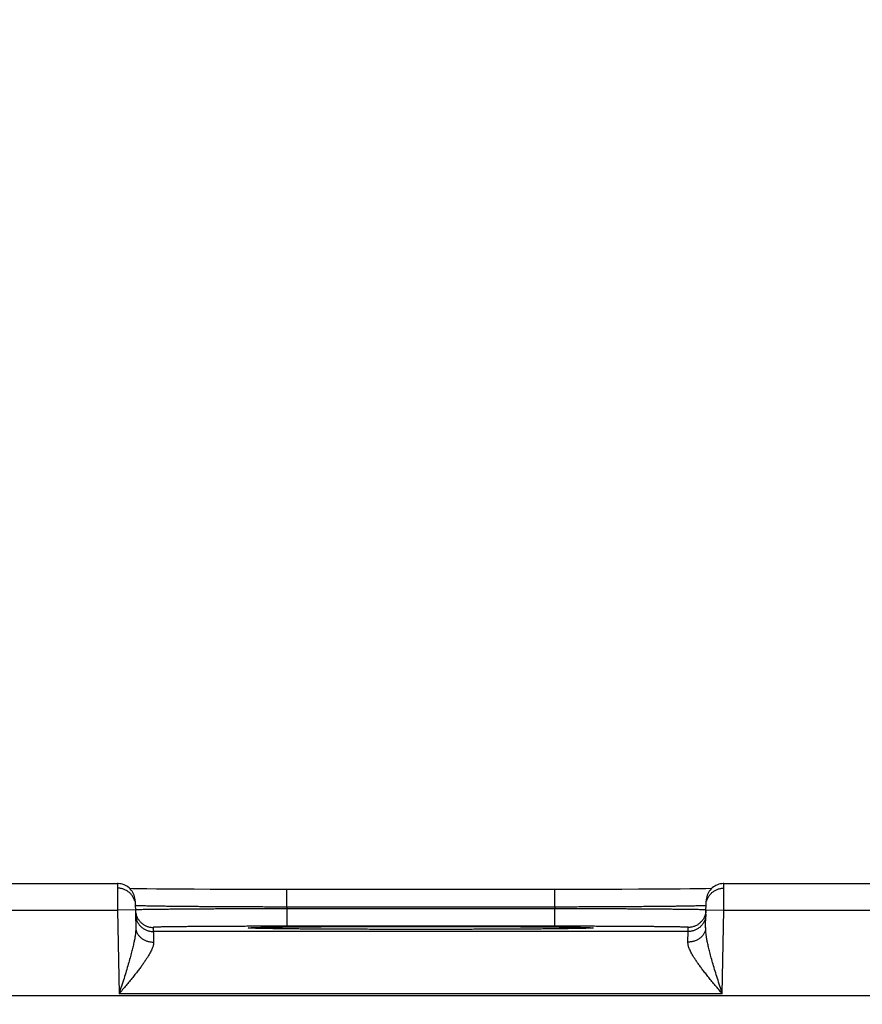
# Model space of a CAD drawing. Header units: inches. Extents: x 0 to 34, y 0 to 22.
# Tile 84 of 120: x 20.302 to 21.248, y 17.47 to 18.575. Entities that reach past the tile are written whole.
import ezdxf

# ---------------------------------------------------------------- set-up
doc = ezdxf.new("R2010")
doc.units = ezdxf.units.IN
doc.header["$LTSCALE"] = 1.87
doc.header["$MEASUREMENT"] = 0
doc.layers.get('0').update_dxf_attribs({"linetype": 'CONTINUOUS'})
doc.layers.add('DIMENSIONS', color=7, linetype='CONTINUOUS')
doc.styles.get("Standard").update_dxf_attribs({"font": 'txt', "width": 0.8})
doc.dimstyles.new('DIMSTYLE_1', dxfattribs={"dimtxt": 0.125, "dimasz": 0.18, "dimexe": 0.18, "dimexo": 0.0625, "dimgap": 0.09, "dimtad": 0, "dimtih": 1, "dimtoh": 1, "dimdec": 3, "dimzin": 4, "dimdsep": 46, "dimtxsty": 'STANDARD', "dimblk": '_FILLED', "dimblk1": '_FILLED', "dimblk2": '_FILLED', "dimcen": 0.09, "dimadec": 0, "dimazin": 0, "dimtp": 0.01, "dimtm": 0.01, "dimtfac": 1, "dimtdec": 3, "dimtofl": 0, "dimtmove": 0, "dimatfit": 3, "dimldrblk": '_FILLED', "dimfxl": 1, "dimtolj": 1, "dimtzin": 4, "dimarcsym": 0})

# ---------------------------------------------------------------- blocks, each defined once
blk = doc.blocks.new('_FILLED')
at = {"color": 0, "linetype": 'BYBLOCK'}
blk.add_solid([(0, 0), (-1, 0.1736), (-1, -0.1736)], dxfattribs=at)
blk = doc.blocks.new('*D7')
at = {"layer": 'DIMENSIONS', "color": 2, "linetype": 'CONTINUOUS'}
for p, q in [((18.9066, 16.3596), (18.9066, 19.2305)), ((25.4066, 16.3596), (25.4066, 19.2305)), ((18.9066, 19.1055), (21.0708, 19.1055)), ((25.4066, 19.1055), (22.5208, 19.1055))]:
    blk.add_line(p, q, dxfattribs=at)
at = {"layer": 'DIMENSIONS', "color": 2, "linetype": 'CONTINUOUS', "xscale": 0.18, "yscale": 0.18, "zscale": 0.18, "rotation": 180}
blk.add_blockref('_FILLED', (18.9066, 19.1055), dxfattribs=at)
at = {"layer": 'DIMENSIONS', "color": 2, "linetype": 'CONTINUOUS', "xscale": 0.18, "yscale": 0.18, "zscale": 0.18}
blk.add_blockref('_FILLED', (25.4066, 19.1055), dxfattribs=at)
at = {"layer": 'DIMENSIONS', "color": 2, "linetype": 'CONTINUOUS', "width": 0.8}
for s, p in [('[', (21.7583, 19.043)), (']', (22.3583, 19.043)), ('6.500', (21.1333, 19.043)), ('165.1', (21.8583, 19.043))]:
    blk.add_text(s, height=0.125, dxfattribs=at).set_placement(p)

msp = doc.modelspace()

# ---------------------------------------------------------------- linework, layer by layer
at = {"color": 7, "linetype": 'CONTINUOUS'}
for p, q in [((20.1631, 17.6052), (20.4121, 17.6052)), ((21.0931, 17.6052), (21.3421, 17.6052)), ((20.4292, 17.5995), (20.426, 17.5996)), ((20.4362, 17.5994), (20.4292, 17.5995)), ((20.4449, 17.5993), (20.4362, 17.5994)), ((20.4559, 17.5991), (20.4449, 17.5993)), ((20.4692, 17.599), (20.4559, 17.5991)), ((20.4825, 17.5989), (20.4692, 17.599)), ((20.4981, 17.5988), (20.4825, 17.5989)), ((20.5163, 17.5987), (20.4981, 17.5988)), ((20.5374, 17.5986), (20.5163, 17.5987)), ((20.5568, 17.5986), (20.5374, 17.5986)), ((20.5785, 17.5985), (20.5568, 17.5986)), ((20.6022, 17.5985), (20.5785, 17.5985)), ((20.6022, 17.5789), (20.6022, 17.5985)), ((20.9173, 17.5985), (20.6022, 17.5985)), ((20.903, 17.5789), (20.903, 17.5985)), ((20.9379, 17.5986), (20.9173, 17.5985)), ((20.9564, 17.5986), (20.9379, 17.5986)), ((20.9783, 17.5987), (20.9564, 17.5986)), ((20.9972, 17.5988), (20.9783, 17.5987)), ((21.0135, 17.5988), (20.9972, 17.5988)), ((21.0305, 17.599), (21.0135, 17.5988)), ((21.0439, 17.5991), (21.0305, 17.599)), ((21.0547, 17.5992), (21.0439, 17.5991)), ((21.065, 17.5993), (21.0547, 17.5992)), ((21.0729, 17.5995), (21.065, 17.5993)), ((21.0792, 17.5996), (21.0729, 17.5995)), ((20.4321, 17.5856), (20.4326, 17.5558)), ((21.0725, 17.5558), (21.0731, 17.5856)), ((20.1629, 17.5752), (20.4123, 17.5752)), ((20.4323, 17.5756), (20.4123, 17.5752)), ((20.4123, 17.5752), (20.4139, 17.4813)), ((20.6022, 17.5789), (20.6022, 17.577)), ((20.903, 17.5789), (20.6022, 17.5789)), ((20.6022, 17.577), (20.6022, 17.5573)), ((20.9029, 17.577), (20.6022, 17.577)), ((20.903, 17.5789), (20.9029, 17.577)), ((20.9029, 17.577), (20.9029, 17.5573)), ((21.0729, 17.5756), (21.0929, 17.5752)), ((21.0912, 17.4813), (21.0929, 17.5752)), ((21.0929, 17.5752), (21.3423, 17.5752)), ((20.4522, 17.556), (20.4523, 17.5513)), ((21.0528, 17.5513), (20.4523, 17.5513)), ((20.5622, 17.5552), (20.5618, 17.5552)), ((20.5627, 17.5551), (20.5622, 17.5552)), ((20.5633, 17.5551), (20.5627, 17.5551)), ((20.5645, 17.5551), (20.5633, 17.5551)), ((20.5659, 17.555), (20.5645, 17.5551)), ((20.5686, 17.5549), (20.5659, 17.555)), ((20.572, 17.5549), (20.5686, 17.5549)), ((20.5774, 17.5547), (20.572, 17.5549)), ((20.5843, 17.5546), (20.5774, 17.5547)), ((20.5927, 17.5545), (20.5843, 17.5546)), ((20.603, 17.5544), (20.5927, 17.5545)), ((20.9029, 17.5573), (20.6022, 17.5573)), ((20.6153, 17.5543), (20.603, 17.5544)), ((20.6301, 17.5541), (20.6153, 17.5543)), ((20.6483, 17.554), (20.6301, 17.5541)), ((20.6665, 17.5539), (20.6483, 17.554)), ((20.6891, 17.5539), (20.6665, 17.5539)), ((20.7095, 17.5538), (20.6891, 17.5539)), ((20.734, 17.5538), (20.7095, 17.5538)), ((20.7589, 17.5538), (20.734, 17.5538)), ((20.778, 17.5538), (20.7589, 17.5538)), ((20.8008, 17.5538), (20.778, 17.5538)), ((20.8209, 17.5539), (20.8008, 17.5538)), ((20.8427, 17.554), (20.8209, 17.5539)), ((20.8612, 17.5541), (20.8427, 17.554)), ((20.8764, 17.5542), (20.8612, 17.5541)), ((20.8911, 17.5543), (20.8764, 17.5542)), ((20.9031, 17.5544), (20.8911, 17.5543)), ((20.9131, 17.5545), (20.9031, 17.5544)), ((20.9213, 17.5546), (20.9131, 17.5545)), ((20.928, 17.5547), (20.9213, 17.5546)), ((20.9332, 17.5549), (20.928, 17.5547)), ((20.9371, 17.5549), (20.9332, 17.5549)), ((20.9395, 17.555), (20.9371, 17.5549)), ((20.9409, 17.5551), (20.9395, 17.555)), ((20.9418, 17.5551), (20.9409, 17.5551)), ((20.9426, 17.5551), (20.9418, 17.5551)), ((20.943, 17.5552), (20.9426, 17.5551)), ((20.9433, 17.5552), (20.943, 17.5552)), ((20.9436, 17.5552), (20.9433, 17.5552)), ((20.9438, 17.5552), (20.9436, 17.5552)), ((21.0528, 17.5513), (21.0529, 17.556)), ((25.8513, 17.4791), (18.4609, 17.4791)), ((21.0912, 17.4813), (20.4139, 17.4813))]:
    msp.add_line(p, q, dxfattribs=at)
for points in [[(20.4321, 17.5856), (20.432, 17.5872), (20.4317, 17.5889), (20.4314, 17.5905), (20.4308, 17.5921), (20.4302, 17.5937), (20.4294, 17.5952), (20.4285, 17.5966), (20.4275, 17.5979), (20.4264, 17.5992), (20.4252, 17.6003), (20.4239, 17.6014), (20.4225, 17.6023), (20.421, 17.6031), (20.4195, 17.6038), (20.4179, 17.6044), (20.4163, 17.6048), (20.4146, 17.6051), (20.4129, 17.6052), (20.4121, 17.6052)], [(21.0931, 17.6052), (21.0922, 17.6052), (21.0905, 17.6051), (21.0889, 17.6048), (21.0873, 17.6044), (21.0857, 17.6038), (21.0841, 17.6031), (21.0827, 17.6023), (21.0813, 17.6014), (21.08, 17.6003), (21.0787, 17.5992), (21.0776, 17.5979), (21.0766, 17.5966), (21.0757, 17.5952), (21.0749, 17.5937), (21.0743, 17.5921), (21.0738, 17.5905), (21.0734, 17.5889), (21.0732, 17.5872), (21.0731, 17.5856)], [(20.5618, 17.5552), (20.5615, 17.5552), (20.5613, 17.5552), (20.5612, 17.5552), (20.5612, 17.5552), (20.5611, 17.5552), (20.5611, 17.5552), (20.5611, 17.5552)], [(20.944, 17.5552), (20.944, 17.5552), (20.944, 17.5552), (20.9439, 17.5552), (20.9438, 17.5552)]]:
    msp.add_lwpolyline(points, dxfattribs=at)
for points, knots in [([(20.4121, 17.6052), (20.4121, 17.6052), (20.4121, 17.605), (20.4121, 17.6049), (20.4121, 17.6044), (20.4121, 17.6039), (20.4121, 17.6031), (20.4121, 17.6023), (20.4121, 17.6012), (20.4121, 17.6), (20.4121, 17.5987), (20.4121, 17.5972), (20.4121, 17.5957), (20.4121, 17.594), (20.4122, 17.5921), (20.4122, 17.5902), (20.4122, 17.5882), (20.4122, 17.5862), (20.4122, 17.5841), (20.4122, 17.5819), (20.4122, 17.5797), (20.4122, 17.5775), (20.4123, 17.576), (20.4123, 17.5752)], [0, 0, 0, 0, 0.002136, 0.009964, 0.023398, 0.042364, 0.066754, 0.096432, 0.131227, 0.170942, 0.215353, 0.26421, 0.317235, 0.374122, 0.434545, 0.498149, 0.564559, 0.633389, 0.704248, 0.77674, 0.850464, 0.925019, 1, 1, 1, 1]), ([(21.0929, 17.5752), (21.0929, 17.576), (21.0929, 17.5775), (21.0929, 17.5797), (21.0929, 17.5819), (21.0929, 17.5841), (21.0929, 17.5862), (21.093, 17.5882), (21.093, 17.5902), (21.093, 17.5921), (21.093, 17.594), (21.093, 17.5957), (21.093, 17.5972), (21.093, 17.5987), (21.093, 17.6), (21.093, 17.6012), (21.093, 17.6023), (21.093, 17.6031), (21.093, 17.6039), (21.0931, 17.6044), (21.0931, 17.6049), (21.0931, 17.605), (21.0931, 17.6052), (21.0931, 17.6052)], [0, 0, 0, 0, 0.075034, 0.149641, 0.223416, 0.295959, 0.366868, 0.435746, 0.502203, 0.565852, 0.626317, 0.683245, 0.736306, 0.785198, 0.82964, 0.869383, 0.904202, 0.933901, 0.958309, 0.977287, 0.990731, 0.998565, 1, 1, 1, 1]), ([(20.4315, 17.5854), (20.4315, 17.5855), (20.4313, 17.5861), (20.4309, 17.5873), (20.4302, 17.5889), (20.4294, 17.5904), (20.4285, 17.5918), (20.4274, 17.5932), (20.4262, 17.5945), (20.4249, 17.5956), (20.4235, 17.5967), (20.4221, 17.5976), (20.4205, 17.5984), (20.4189, 17.599), (20.4173, 17.5995), (20.4156, 17.5999), (20.4139, 17.6001), (20.4127, 17.6002), (20.4122, 17.6002)], [0, 0, 0, 0, 0.009114, 0.075171, 0.141229, 0.207287, 0.273345, 0.339403, 0.405461, 0.47152, 0.537579, 0.603639, 0.669699, 0.735758, 0.801819, 0.867879, 0.933939, 1, 1, 1, 1]), ([(21.0737, 17.5854), (21.0737, 17.5855), (21.0739, 17.5861), (21.0742, 17.5873), (21.0749, 17.5889), (21.0757, 17.5904), (21.0767, 17.5918), (21.0778, 17.5932), (21.0789, 17.5945), (21.0802, 17.5956), (21.0816, 17.5967), (21.0831, 17.5976), (21.0846, 17.5984), (21.0862, 17.599), (21.0878, 17.5995), (21.0895, 17.5999), (21.0912, 17.6001), (21.0924, 17.6002), (21.093, 17.6002)], [0, 0, 0, 0, 0.009121, 0.075178, 0.141235, 0.207292, 0.27335, 0.339408, 0.405466, 0.471524, 0.537583, 0.603642, 0.669701, 0.735761, 0.80182, 0.86788, 0.93394, 1, 1, 1, 1]), ([(20.4323, 17.5756), (20.4323, 17.575), (20.4323, 17.5739), (20.4326, 17.5724), (20.4328, 17.5715), (20.4329, 17.5711)], [0, 0, 0, 0, 0.363067, 0.744925, 1, 1, 1, 1]), ([(20.4323, 17.571), (20.4323, 17.5704), (20.4324, 17.5692), (20.4327, 17.5675), (20.4331, 17.5659), (20.4336, 17.5642), (20.4343, 17.5626), (20.4351, 17.5611), (20.4361, 17.5597), (20.4371, 17.5583), (20.4383, 17.557), (20.4396, 17.5559), (20.441, 17.5548), (20.4424, 17.5539), (20.444, 17.5531), (20.4456, 17.5525), (20.4472, 17.552), (20.4489, 17.5516), (20.4506, 17.5514), (20.4518, 17.5513), (20.4523, 17.5513)], [0, 0, 0, 0, 0.055555, 0.111109, 0.166664, 0.222218, 0.277773, 0.333328, 0.388883, 0.444439, 0.499994, 0.55555, 0.611106, 0.666662, 0.722218, 0.777774, 0.83333, 0.888887, 0.944443, 1, 1, 1, 1]), ([(20.6022, 17.5789), (20.5994, 17.5789), (20.5938, 17.5789), (20.5855, 17.5789), (20.5772, 17.5789), (20.569, 17.579), (20.5609, 17.579), (20.5528, 17.579), (20.5449, 17.5791), (20.5371, 17.5791), (20.5295, 17.5792), (20.5221, 17.5792), (20.5148, 17.5792), (20.5078, 17.5793), (20.501, 17.5793), (20.4944, 17.5794), (20.4881, 17.5795), (20.4821, 17.5795), (20.4763, 17.5796), (20.4709, 17.5796), (20.4658, 17.5797), (20.461, 17.5797), (20.4565, 17.5798), (20.4524, 17.5799), (20.4486, 17.5799), (20.4453, 17.58), (20.4423, 17.5801), (20.4396, 17.5801), (20.4374, 17.5802), (20.4356, 17.5803), (20.4342, 17.5803), (20.4331, 17.5804), (20.4326, 17.5805), (20.4324, 17.5805)], [0, 0, 0, 0, 0.049155, 0.098194, 0.146994, 0.195435, 0.2434, 0.290773, 0.33744, 0.383287, 0.428202, 0.472078, 0.514808, 0.556292, 0.596432, 0.635133, 0.672305, 0.707859, 0.741713, 0.773786, 0.804002, 0.832287, 0.858575, 0.8828, 0.904905, 0.924833, 0.942537, 0.957972, 0.971101, 0.98189, 0.990314, 0.996355, 1, 1, 1, 1]), ([(20.6022, 17.577), (20.5994, 17.5769), (20.5939, 17.5769), (20.5855, 17.5769), (20.5773, 17.5769), (20.5691, 17.5769), (20.5609, 17.5768), (20.5529, 17.5768), (20.545, 17.5768), (20.5372, 17.5767), (20.5296, 17.5767), (20.5221, 17.5767), (20.5149, 17.5766), (20.5078, 17.5766), (20.501, 17.5766), (20.4945, 17.5765), (20.4882, 17.5765), (20.4821, 17.5764), (20.4764, 17.5764), (20.4709, 17.5763), (20.4658, 17.5763), (20.461, 17.5762), (20.4566, 17.5762), (20.4525, 17.5761), (20.4487, 17.5761), (20.4453, 17.576), (20.4423, 17.576), (20.4397, 17.5759), (20.4375, 17.5759), (20.4356, 17.5759), (20.4343, 17.5758), (20.4331, 17.5758), (20.4327, 17.5757), (20.4325, 17.5757)], [0, 0, 0, 0, 0.049161, 0.098206, 0.147009, 0.195448, 0.243408, 0.290777, 0.337442, 0.383293, 0.428217, 0.472101, 0.514839, 0.556327, 0.59647, 0.635176, 0.672353, 0.707914, 0.741774, 0.773851, 0.80407, 0.832357, 0.858646, 0.882873, 0.904978, 0.924906, 0.942606, 0.958034, 0.971153, 0.981932, 0.990346, 0.996373, 1, 1, 1, 1]), ([(20.4329, 17.5711), (20.4329, 17.5709), (20.4331, 17.5702), (20.4335, 17.5689), (20.4342, 17.5673), (20.435, 17.5658), (20.436, 17.5643), (20.437, 17.563), (20.4382, 17.5617), (20.4395, 17.5606), (20.4409, 17.5595), (20.4423, 17.5586), (20.4439, 17.5578), (20.4455, 17.5572), (20.4471, 17.5566), (20.4488, 17.5563), (20.4505, 17.556), (20.4517, 17.556), (20.4522, 17.556)], [0, 0, 0, 0, 0.021655, 0.086877, 0.152099, 0.217321, 0.282543, 0.347765, 0.412988, 0.478211, 0.543434, 0.608657, 0.673881, 0.739105, 0.804328, 0.869552, 0.934776, 1, 1, 1, 1]), ([(21.0727, 17.5757), (21.0724, 17.5757), (21.072, 17.5758), (21.0709, 17.5758), (21.0695, 17.5759), (21.0677, 17.5759), (21.0654, 17.5759), (21.0628, 17.576), (21.0598, 17.576), (21.0564, 17.5761), (21.0527, 17.5761), (21.0486, 17.5762), (21.0441, 17.5762), (21.0393, 17.5763), (21.0342, 17.5763), (21.0288, 17.5764), (21.023, 17.5764), (21.017, 17.5765), (21.0107, 17.5765), (21.0041, 17.5766), (20.9973, 17.5766), (20.9903, 17.5766), (20.983, 17.5767), (20.9756, 17.5767), (20.968, 17.5767), (20.9602, 17.5768), (20.9523, 17.5768), (20.9442, 17.5768), (20.9361, 17.5769), (20.9279, 17.5769), (20.9196, 17.5769), (20.9113, 17.5769), (20.9057, 17.5769), (20.9029, 17.577)], [0, 0, 0, 0, 0.003627, 0.009653, 0.018064, 0.028841, 0.041957, 0.057381, 0.075076, 0.094998, 0.117096, 0.141315, 0.167595, 0.195872, 0.226081, 0.258151, 0.292005, 0.327564, 0.364742, 0.403451, 0.4436, 0.485095, 0.52784, 0.571732, 0.616662, 0.66252, 0.709192, 0.756569, 0.804536, 0.852981, 0.901789, 0.950837, 1, 1, 1, 1]), ([(21.0728, 17.5805), (21.0725, 17.5805), (21.0721, 17.5804), (21.071, 17.5803), (21.0696, 17.5803), (21.0677, 17.5802), (21.0655, 17.5801), (21.0629, 17.5801), (21.0599, 17.58), (21.0565, 17.5799), (21.0528, 17.5799), (21.0487, 17.5798), (21.0442, 17.5797), (21.0394, 17.5797), (21.0343, 17.5796), (21.0288, 17.5796), (21.0231, 17.5795), (21.0171, 17.5795), (21.0108, 17.5794), (21.0042, 17.5793), (20.9974, 17.5793), (20.9903, 17.5792), (20.9831, 17.5792), (20.9756, 17.5792), (20.968, 17.5791), (20.9602, 17.5791), (20.9523, 17.579), (20.9443, 17.579), (20.9361, 17.579), (20.9279, 17.5789), (20.9196, 17.5789), (20.9113, 17.5789), (20.9058, 17.5789), (20.903, 17.5789)], [0, 0, 0, 0, 0.003645, 0.009684, 0.018107, 0.028894, 0.042018, 0.057449, 0.075148, 0.09507, 0.117167, 0.141384, 0.167662, 0.195939, 0.226145, 0.25821, 0.292059, 0.32761, 0.364782, 0.403486, 0.443631, 0.485122, 0.527861, 0.571744, 0.616667, 0.662522, 0.709196, 0.756577, 0.804549, 0.852996, 0.9018, 0.950843, 1, 1, 1, 1]), ([(21.0728, 17.571), (21.0728, 17.5704), (21.0727, 17.5692), (21.0725, 17.5675), (21.0721, 17.5659), (21.0715, 17.5642), (21.0708, 17.5626), (21.07, 17.5611), (21.0691, 17.5597), (21.068, 17.5583), (21.0668, 17.557), (21.0656, 17.5559), (21.0642, 17.5548), (21.0627, 17.5539), (21.0612, 17.5531), (21.0596, 17.5525), (21.0579, 17.552), (21.0562, 17.5516), (21.0545, 17.5514), (21.0534, 17.5513), (21.0528, 17.5513)], [0, 0, 0, 0, 0.055555, 0.111109, 0.166664, 0.222218, 0.277773, 0.333328, 0.388883, 0.444439, 0.499994, 0.55555, 0.611106, 0.666662, 0.722218, 0.777774, 0.83333, 0.888887, 0.944443, 1, 1, 1, 1]), ([(21.0723, 17.5711), (21.0722, 17.5709), (21.072, 17.5702), (21.0716, 17.5689), (21.0709, 17.5673), (21.0701, 17.5658), (21.0692, 17.5643), (21.0681, 17.563), (21.0669, 17.5617), (21.0656, 17.5606), (21.0643, 17.5595), (21.0628, 17.5586), (21.0613, 17.5578), (21.0597, 17.5572), (21.058, 17.5566), (21.0563, 17.5563), (21.0546, 17.556), (21.0535, 17.556), (21.0529, 17.556)], [0, 0, 0, 0, 0.021655, 0.086877, 0.152099, 0.217321, 0.282543, 0.347765, 0.412988, 0.478211, 0.543434, 0.608657, 0.673881, 0.739105, 0.804328, 0.869552, 0.934776, 1, 1, 1, 1]), ([(21.0729, 17.5756), (21.0729, 17.575), (21.0728, 17.5739), (21.0726, 17.5724), (21.0724, 17.5715), (21.0723, 17.5711)], [0, 0, 0, 0, 0.363067, 0.744925, 1, 1, 1, 1]), ([(20.4326, 17.5558), (20.4326, 17.555), (20.4326, 17.5532), (20.4324, 17.5503), (20.432, 17.5469), (20.4314, 17.5431), (20.4305, 17.5387), (20.4294, 17.5336), (20.4279, 17.5279), (20.4262, 17.5215), (20.4242, 17.5145), (20.4219, 17.5068), (20.4194, 17.4986), (20.4167, 17.4901), (20.4148, 17.4843), (20.4139, 17.4813)], [0, 0, 0, 0, 0.032315, 0.0697, 0.113096, 0.163475, 0.221707, 0.288581, 0.364768, 0.450638, 0.546107, 0.650507, 0.76248, 0.879808, 1, 1, 1, 1]), ([(20.4326, 17.5558), (20.4326, 17.5553), (20.4327, 17.5544), (20.4329, 17.5529), (20.4333, 17.5515), (20.4339, 17.5502), (20.4345, 17.5489), (20.4354, 17.5476), (20.4363, 17.5464), (20.4374, 17.5453), (20.4386, 17.5442), (20.4398, 17.5433), (20.4412, 17.5424), (20.4427, 17.5416), (20.4442, 17.541), (20.4458, 17.5404), (20.4475, 17.54), (20.4492, 17.5397), (20.4509, 17.5396), (20.452, 17.5395), (20.4526, 17.5395)], [0, 0, 0, 0, 0.0504, 0.100966, 0.151859, 0.203227, 0.255199, 0.307883, 0.36136, 0.415686, 0.47089, 0.526974, 0.583912, 0.641657, 0.70014, 0.75927, 0.818944, 0.879044, 0.939441, 1, 1, 1, 1]), ([(20.6022, 17.5573), (20.5997, 17.5573), (20.5947, 17.5573), (20.5871, 17.5573), (20.5796, 17.5573), (20.5722, 17.5573), (20.5648, 17.5573), (20.5574, 17.5572), (20.5502, 17.5572), (20.5432, 17.5572), (20.5363, 17.5572), (20.5295, 17.5571), (20.523, 17.5571), (20.5166, 17.5571), (20.5105, 17.557), (20.5046, 17.557), (20.499, 17.5569), (20.4936, 17.5569), (20.4885, 17.5568), (20.4837, 17.5568), (20.4792, 17.5567), (20.475, 17.5567), (20.4712, 17.5566), (20.4677, 17.5566), (20.4645, 17.5565), (20.4617, 17.5565), (20.4592, 17.5564), (20.4571, 17.5563), (20.4554, 17.5563), (20.4541, 17.5562), (20.4531, 17.5562), (20.4526, 17.5561), (20.4522, 17.5561), (20.4522, 17.556)], [0, 0, 0, 0, 0.050196, 0.100459, 0.150615, 0.200489, 0.249914, 0.298725, 0.34676, 0.393873, 0.439958, 0.484911, 0.528627, 0.570994, 0.611897, 0.651221, 0.688861, 0.724727, 0.758733, 0.790789, 0.82081, 0.848717, 0.874433, 0.897889, 0.919039, 0.937836, 0.954228, 0.968161, 0.979594, 0.988498, 0.994852, 0.998667, 1, 1, 1, 1]), ([(20.4523, 17.5513), (20.4523, 17.5513), (20.4523, 17.5511), (20.4523, 17.5507), (20.4524, 17.5501), (20.4524, 17.5492), (20.4524, 17.5481), (20.4524, 17.5468), (20.4525, 17.5453), (20.4525, 17.5436), (20.4525, 17.5416), (20.4526, 17.5402), (20.4526, 17.5395)], [0, 0, 0, 0, 0.012979, 0.045878, 0.0986, 0.170979, 0.262779, 0.373688, 0.503334, 0.651281, 0.817031, 1, 1, 1, 1]), ([(20.5611, 17.5552), (20.5608, 17.5552), (20.5602, 17.5552), (20.5596, 17.5554), (20.5589, 17.5553), (20.5589, 17.5556), (20.5596, 17.5555), (20.5604, 17.5557), (20.5618, 17.5557), (20.5636, 17.5558), (20.5658, 17.5559), (20.5685, 17.556), (20.5716, 17.5561), (20.5751, 17.5561), (20.579, 17.5562), (20.5834, 17.5563), (20.5881, 17.5564), (20.5933, 17.5564), (20.5987, 17.5565), (20.6046, 17.5565), (20.6108, 17.5566), (20.6173, 17.5567), (20.6242, 17.5567), (20.6313, 17.5568), (20.6388, 17.5568), (20.6465, 17.5569), (20.6544, 17.5569), (20.6626, 17.557), (20.671, 17.557), (20.6795, 17.557), (20.6883, 17.5571), (20.6972, 17.5571), (20.7062, 17.5571), (20.7154, 17.5571), (20.7246, 17.5571), (20.7339, 17.5571), (20.7432, 17.5571), (20.7495, 17.5571), (20.7526, 17.5571)], [0, 0, 0, 0, 0.004239, 0.008863, 0.011207, 0.011624, 0.01397, 0.018596, 0.025505, 0.034687, 0.04612, 0.059776, 0.075625, 0.093632, 0.113753, 0.13594, 0.160145, 0.186312, 0.214376, 0.244274, 0.275939, 0.309296, 0.344265, 0.38077, 0.418724, 0.458039, 0.498623, 0.540383, 0.58322, 0.627036, 0.671729, 0.717192, 0.763312, 0.809991, 0.857131, 0.904611, 0.952284, 1, 1, 1, 1]), ([(20.7526, 17.5538), (20.7495, 17.5538), (20.7432, 17.5538), (20.7339, 17.5538), (20.7246, 17.5538), (20.7154, 17.5538), (20.7062, 17.5538), (20.6972, 17.5538), (20.6883, 17.5539), (20.6795, 17.5539), (20.671, 17.5539), (20.6626, 17.554), (20.6544, 17.554), (20.6465, 17.554), (20.6388, 17.5541), (20.6313, 17.5541), (20.6242, 17.5542), (20.6173, 17.5542), (20.6108, 17.5543), (20.6046, 17.5544), (20.5987, 17.5544), (20.5933, 17.5545), (20.5881, 17.5546), (20.5834, 17.5546), (20.579, 17.5547), (20.5751, 17.5548), (20.5716, 17.5549), (20.5685, 17.5549), (20.5658, 17.555), (20.5636, 17.5551), (20.5622, 17.5552), (20.5616, 17.5552)], [0, 0, 0, 0, 0.04897, 0.097894, 0.146618, 0.194992, 0.242893, 0.290222, 0.336875, 0.382738, 0.427701, 0.47166, 0.514512, 0.55616, 0.596504, 0.635451, 0.672912, 0.708797, 0.743026, 0.775519, 0.8062, 0.834997, 0.861846, 0.886685, 0.909451, 0.930096, 0.948574, 0.964837, 0.978848, 0.990578, 1, 1, 1, 1]), ([(20.7526, 17.5571), (20.7557, 17.5571), (20.7619, 17.5571), (20.7713, 17.5571), (20.7805, 17.5571), (20.7898, 17.5571), (20.7989, 17.5571), (20.8079, 17.5571), (20.8168, 17.5571), (20.8256, 17.557), (20.8342, 17.557), (20.8426, 17.557), (20.8507, 17.5569), (20.8587, 17.5569), (20.8664, 17.5568), (20.8738, 17.5568), (20.881, 17.5567), (20.8878, 17.5567), (20.8943, 17.5566), (20.9005, 17.5565), (20.9064, 17.5565), (20.9119, 17.5564), (20.917, 17.5564), (20.9218, 17.5563), (20.9261, 17.5562), (20.93, 17.5561), (20.9336, 17.5561), (20.9367, 17.556), (20.9393, 17.5559), (20.9416, 17.5558), (20.9433, 17.5557), (20.9448, 17.5557), (20.9455, 17.5555), (20.9462, 17.5556), (20.9462, 17.5553), (20.9455, 17.5554), (20.9449, 17.5552), (20.9443, 17.5552), (20.9441, 17.5552)], [0, 0, 0, 0, 0.047722, 0.095398, 0.142881, 0.190021, 0.2367, 0.282823, 0.328286, 0.37298, 0.416797, 0.459635, 0.501395, 0.541981, 0.581296, 0.61925, 0.655756, 0.690726, 0.724082, 0.755747, 0.785645, 0.813708, 0.839873, 0.864078, 0.886264, 0.906383, 0.924389, 0.940237, 0.953891, 0.965322, 0.974504, 0.981411, 0.986035, 0.98838, 0.988796, 0.991143, 0.995769, 1, 1, 1, 1]), ([(20.9435, 17.5552), (20.9429, 17.5552), (20.9416, 17.5551), (20.9393, 17.555), (20.9367, 17.5549), (20.9336, 17.5549), (20.93, 17.5548), (20.9261, 17.5547), (20.9217, 17.5546), (20.917, 17.5546), (20.9119, 17.5545), (20.9064, 17.5544), (20.9005, 17.5544), (20.8943, 17.5543), (20.8878, 17.5542), (20.881, 17.5542), (20.8738, 17.5541), (20.8664, 17.5541), (20.8587, 17.554), (20.8507, 17.554), (20.8426, 17.554), (20.8342, 17.5539), (20.8256, 17.5539), (20.8168, 17.5539), (20.8079, 17.5538), (20.7989, 17.5538), (20.7898, 17.5538), (20.7805, 17.5538), (20.7712, 17.5538), (20.7619, 17.5538), (20.7557, 17.5538), (20.7526, 17.5538)], [0, 0, 0, 0, 0.009423, 0.021155, 0.035168, 0.051432, 0.069911, 0.090558, 0.113326, 0.138165, 0.165016, 0.193815, 0.224495, 0.25699, 0.291219, 0.327104, 0.364564, 0.403512, 0.443855, 0.485502, 0.528354, 0.572312, 0.617275, 0.663138, 0.70979, 0.757118, 0.805018, 0.853393, 0.902115, 0.951035, 1, 1, 1, 1]), ([(21.0529, 17.556), (21.0529, 17.5561), (21.0525, 17.5561), (21.0521, 17.5562), (21.051, 17.5562), (21.0497, 17.5563), (21.048, 17.5563), (21.0459, 17.5564), (21.0435, 17.5565), (21.0407, 17.5565), (21.0375, 17.5566), (21.034, 17.5566), (21.0301, 17.5567), (21.0259, 17.5567), (21.0214, 17.5568), (21.0166, 17.5568), (21.0115, 17.5569), (21.0062, 17.5569), (21.0005, 17.557), (20.9946, 17.557), (20.9885, 17.5571), (20.9822, 17.5571), (20.9756, 17.5571), (20.9689, 17.5572), (20.962, 17.5572), (20.9549, 17.5572), (20.9477, 17.5572), (20.9404, 17.5573), (20.933, 17.5573), (20.9255, 17.5573), (20.918, 17.5573), (20.9105, 17.5573), (20.9054, 17.5573), (20.9029, 17.5573)], [0, 0, 0, 0, 0.001333, 0.005148, 0.011501, 0.020403, 0.031834, 0.045765, 0.062155, 0.08095, 0.102099, 0.125554, 0.151269, 0.179175, 0.209195, 0.24125, 0.275254, 0.31112, 0.348759, 0.388082, 0.428984, 0.471351, 0.515065, 0.560017, 0.606102, 0.653216, 0.701252, 0.750067, 0.799497, 0.849375, 0.899535, 0.949802, 1, 1, 1, 1]), ([(21.0725, 17.5558), (21.0725, 17.5553), (21.0725, 17.5544), (21.0722, 17.5529), (21.0718, 17.5515), (21.0713, 17.5502), (21.0706, 17.5489), (21.0698, 17.5476), (21.0688, 17.5464), (21.0678, 17.5453), (21.0666, 17.5442), (21.0653, 17.5433), (21.0639, 17.5424), (21.0625, 17.5416), (21.0609, 17.541), (21.0593, 17.5404), (21.0577, 17.54), (21.056, 17.5397), (21.0543, 17.5396), (21.0531, 17.5395), (21.0525, 17.5395)], [0, 0, 0, 0, 0.050399, 0.100965, 0.151857, 0.203225, 0.255196, 0.307879, 0.361356, 0.415682, 0.470886, 0.52697, 0.583908, 0.641654, 0.700136, 0.759267, 0.818942, 0.879042, 0.93944, 1, 1, 1, 1]), ([(21.0525, 17.5395), (21.0526, 17.5402), (21.0526, 17.5416), (21.0526, 17.5436), (21.0527, 17.5453), (21.0527, 17.5468), (21.0527, 17.5481), (21.0528, 17.5492), (21.0528, 17.5501), (21.0528, 17.5507), (21.0528, 17.5511), (21.0528, 17.5513), (21.0528, 17.5513)], [0, 0, 0, 0, 0.182968, 0.348714, 0.496657, 0.626301, 0.737211, 0.829012, 0.901395, 0.954119, 0.98702, 1, 1, 1, 1]), ([(21.0912, 17.4813), (21.0903, 17.4843), (21.0885, 17.4901), (21.0858, 17.4986), (21.0832, 17.5068), (21.0809, 17.5145), (21.0789, 17.5215), (21.0772, 17.5279), (21.0758, 17.5336), (21.0746, 17.5387), (21.0738, 17.5431), (21.0732, 17.5469), (21.0728, 17.5503), (21.0726, 17.5532), (21.0725, 17.555), (21.0725, 17.5558)], [0, 0, 0, 0, 0.120192, 0.23752, 0.349493, 0.453894, 0.549363, 0.635232, 0.71142, 0.778294, 0.836525, 0.886905, 0.9303, 0.967686, 1, 1, 1, 1]), ([(20.4526, 17.5395), (20.4526, 17.5391), (20.4526, 17.5381), (20.4524, 17.5366), (20.452, 17.535), (20.4514, 17.5333), (20.4506, 17.5313), (20.4497, 17.5292), (20.4485, 17.5269), (20.447, 17.5243), (20.4453, 17.5216), (20.4433, 17.5186), (20.441, 17.5153), (20.4385, 17.5118), (20.4356, 17.508), (20.4325, 17.504), (20.4291, 17.4998), (20.4255, 17.4953), (20.4218, 17.4908), (20.4179, 17.4861), (20.4152, 17.4829), (20.4139, 17.4813)], [0, 0, 0, 0, 0.01906, 0.040031, 0.063355, 0.089459, 0.11876, 0.151648, 0.188528, 0.229777, 0.275735, 0.32671, 0.382912, 0.444483, 0.511386, 0.583456, 0.660295, 0.741314, 0.825601, 0.912158, 1, 1, 1, 1]), ([(21.0912, 17.4813), (21.0899, 17.4829), (21.0873, 17.4861), (21.0834, 17.4908), (21.0796, 17.4953), (21.076, 17.4998), (21.0726, 17.504), (21.0695, 17.508), (21.0667, 17.5118), (21.0641, 17.5153), (21.0618, 17.5186), (21.0598, 17.5216), (21.0581, 17.5243), (21.0567, 17.5269), (21.0555, 17.5292), (21.0545, 17.5313), (21.0537, 17.5333), (21.0532, 17.535), (21.0528, 17.5366), (21.0526, 17.5381), (21.0525, 17.5391), (21.0525, 17.5395)], [0, 0, 0, 0, 0.087842, 0.174399, 0.258686, 0.339705, 0.416543, 0.488614, 0.555517, 0.617088, 0.67329, 0.724265, 0.770223, 0.811472, 0.848352, 0.88124, 0.910541, 0.936645, 0.959969, 0.98094, 1, 1, 1, 1])]:
    msp.add_open_spline(points, degree=3, knots=knots, dxfattribs=at)
for points in [[(20.4324, 17.5805), (20.4323, 17.5805), (20.4322, 17.5805), (20.4322, 17.5805)], [(20.4325, 17.5757), (20.4324, 17.5757), (20.4323, 17.5757), (20.4323, 17.5756)], [(21.0729, 17.5756), (21.0729, 17.5757), (21.0728, 17.5757), (21.0727, 17.5757)], [(21.073, 17.5805), (21.073, 17.5805), (21.0729, 17.5805), (21.0728, 17.5805)], [(20.5616, 17.5552), (20.5614, 17.5552), (20.5613, 17.5552), (20.5611, 17.5552)], [(20.9441, 17.5552), (20.9439, 17.5552), (20.9437, 17.5552), (20.9435, 17.5552)]]:
    msp.add_open_spline(points, degree=3, dxfattribs=at)

# ---------------------------------------------------------------- dimensions: what is measured, and where the dimension line sits
at = {"layer": 'DIMENSIONS', "color": 2, "linetype": 'CONTINUOUS'}
dim = msp.add_linear_dim(base=(18.9066, 19.1055), p1=(25.4066, 16.3596), p2=(18.9066, 16.3596), angle=180, dimstyle='DIMSTYLE_1', dxfattribs=at)
dim.commit()
dim.dimension.update_dxf_attribs({"geometry": '*D7', "text_midpoint": (21.7958, 19.1055), "dimtype": 160})

doc.saveas('drawing.dxf')
